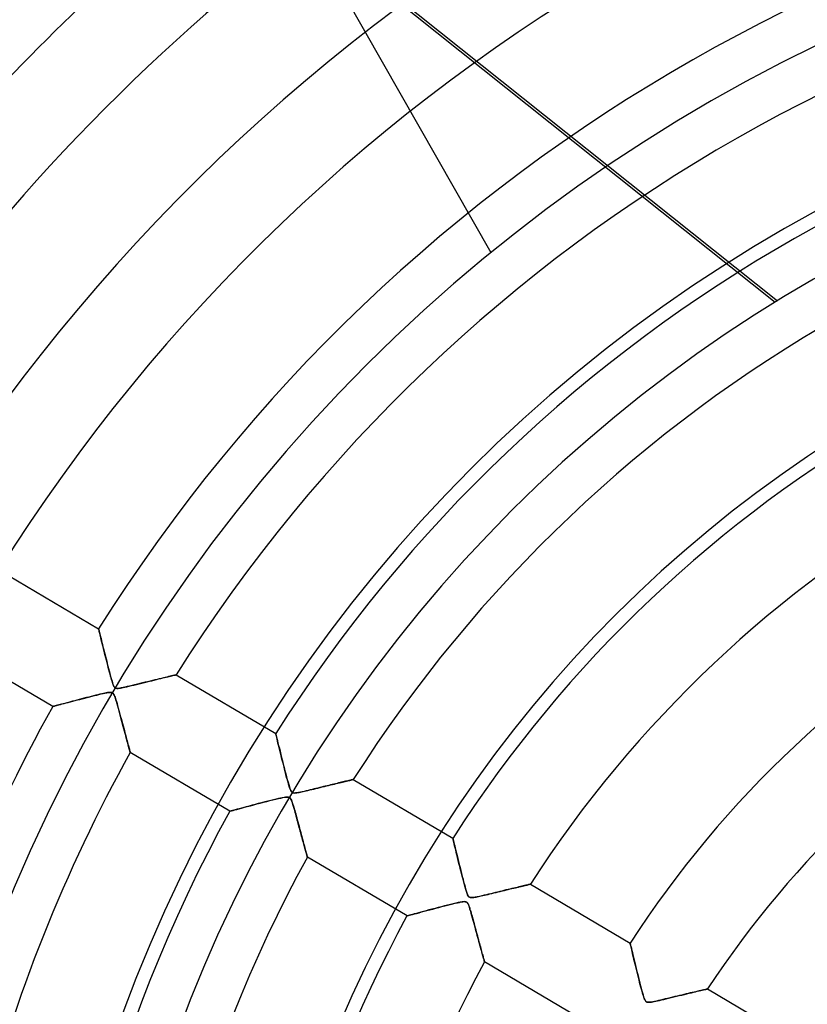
# Model space of a CAD drawing. Header units: millimetres. Extents: x -550 to 550, y -550 to 550.
# Tile 17 of 57: x -167 to -80, y 58 to 167. Entities that reach past the tile are written whole.
import ezdxf

# ---------------------------------------------------------------- set-up
doc = ezdxf.new("R2010")
doc.units = ezdxf.units.MM
doc.layers.add('HIDDEN', color=7, linetype='Continuous')
doc.layers.add('THICK', color=7, linetype='Continuous')

msp = doc.modelspace()

# ---------------------------------------------------------------- linework, layer by layer
at = {"layer": 'HIDDEN'}
for p, q in [((-83.71, 135.88), (-158.82, 195.78)), ((-136.11, 178.07), (-83.43, 136.06)), ((-115.2, 141.42), (-115.2, 141.42)), ((-169.73, 106.19), (-158.69, 99.66)), ((-158.69, 99.65), (-158.69, 99.66)), ((-158.69, 99.66), (-158.69, 99.65)), ((-158.68, 99.61), (-158.69, 99.65)), ((-158.69, 99.65), (-158.68, 99.61)), ((-158.67, 99.56), (-158.68, 99.61)), ((-158.68, 99.61), (-158.67, 99.56)), ((-158.65, 99.48), (-158.67, 99.56)), ((-158.67, 99.56), (-158.65, 99.48)), ((-158.62, 99.38), (-158.65, 99.48)), ((-158.65, 99.48), (-158.62, 99.38)), ((-158.6, 99.27), (-158.62, 99.38)), ((-158.62, 99.38), (-158.59, 99.26)), ((-158.56, 99.14), (-158.6, 99.27)), ((-158.59, 99.26), (-158.56, 99.12)), ((-158.53, 98.99), (-158.56, 99.14)), ((-158.56, 99.12), (-158.52, 98.96)), ((-158.49, 98.84), (-158.53, 98.99)), ((-158.52, 98.96), (-158.48, 98.78)), ((-158.45, 98.67), (-158.49, 98.84)), ((-158.48, 98.78), (-158.43, 98.59)), ((-158.4, 98.49), (-158.45, 98.67)), ((-158.43, 98.59), (-158.38, 98.39)), ((-158.36, 98.3), (-158.4, 98.49)), ((-158.38, 98.39), (-158.33, 98.17)), ((-158.31, 98.1), (-158.36, 98.3)), ((-163.78, 91.05), (-174.82, 97.58)), ((-158.33, 98.17), (-158.27, 97.93)), ((-158.26, 97.89), (-158.31, 98.1)), ((-158.27, 97.93), (-158.21, 97.69)), ((-158.2, 97.67), (-158.26, 97.89)), ((-158.21, 97.69), (-158.14, 97.44)), ((-158.15, 97.45), (-158.2, 97.67)), ((-158.09, 97.21), (-158.15, 97.45)), ((-158.14, 97.44), (-158.08, 97.18)), ((-158.03, 96.96), (-158.09, 97.21)), ((-158.08, 97.18), (-158.01, 96.91)), ((-157.96, 96.71), (-158.03, 96.96)), ((-158.01, 96.91), (-157.94, 96.63)), ((-157.9, 96.45), (-157.96, 96.71)), ((-157.94, 96.63), (-157.87, 96.36)), ((-157.83, 96.18), (-157.9, 96.45)), ((-157.87, 96.36), (-157.8, 96.09)), ((-157.76, 95.91), (-157.83, 96.18)), ((-157.8, 96.09), (-157.73, 95.81)), ((-157.69, 95.64), (-157.76, 95.91)), ((-157.73, 95.81), (-157.67, 95.54)), ((-157.62, 95.37), (-157.69, 95.64)), ((-157.67, 95.54), (-157.6, 95.28)), ((-157.55, 95.11), (-157.62, 95.37)), ((-157.6, 95.28), (-157.53, 95.02)), ((-157.49, 94.87), (-157.55, 95.11)), ((-157.53, 95.02), (-157.46, 94.77)), ((-157.43, 94.63), (-157.49, 94.87)), ((-157.46, 94.77), (-157.4, 94.52)), ((-157.37, 94.42), (-157.43, 94.63)), ((-157.4, 94.52), (-157.33, 94.29)), ((-157.31, 94.22), (-157.37, 94.42)), ((-157.33, 94.29), (-157.27, 94.07)), ((-157.26, 94.03), (-157.31, 94.22)), ((-157.27, 94.07), (-157.21, 93.86)), ((-157.21, 93.87), (-157.26, 94.03)), ((-153.05, 93.86), (-152.78, 93.92)), ((-152.72, 93.94), (-152.99, 93.87)), ((-152.78, 93.92), (-152.53, 93.99)), ((-152.47, 94), (-152.72, 93.94)), ((-152.53, 93.99), (-152.28, 94.05)), ((-152.22, 94.06), (-152.47, 94)), ((-152.28, 94.05), (-152.04, 94.11)), ((-151.97, 94.12), (-152.22, 94.06)), ((-152.04, 94.11), (-151.81, 94.16)), ((-151.74, 94.18), (-151.97, 94.12)), ((-151.81, 94.16), (-151.59, 94.22)), ((-151.52, 94.23), (-151.74, 94.18)), ((-151.59, 94.22), (-151.39, 94.26)), ((-151.31, 94.28), (-151.52, 94.23)), ((-151.39, 94.26), (-151.2, 94.31)), ((-151.12, 94.33), (-151.31, 94.28)), ((-151.2, 94.31), (-151.02, 94.35)), ((-150.93, 94.37), (-151.12, 94.33)), ((-151.02, 94.35), (-150.86, 94.39)), ((-150.77, 94.42), (-150.93, 94.37)), ((-150.86, 94.39), (-150.71, 94.43)), ((-150.62, 94.45), (-150.77, 94.42)), ((-150.71, 94.43), (-150.57, 94.46)), ((-150.48, 94.48), (-150.62, 94.45)), ((-150.57, 94.46), (-150.45, 94.49)), ((-150.37, 94.51), (-150.48, 94.48)), ((-150.45, 94.49), (-150.35, 94.52)), ((-150.27, 94.54), (-150.37, 94.51)), ((-150.35, 94.52), (-150.26, 94.54)), ((-150.2, 94.55), (-150.27, 94.54)), ((-150.26, 94.54), (-150.19, 94.55)), ((-150.14, 94.57), (-150.2, 94.55)), ((-150.19, 94.55), (-150.14, 94.57)), ((-150.11, 94.57), (-150.14, 94.57)), ((-150.14, 94.57), (-150.11, 94.57)), ((-150.1, 94.58), (-150.11, 94.57)), ((-150.11, 94.57), (-150.1, 94.58)), ((-150.1, 94.58), (-139.06, 88.05)), ((-157.17, 93.73), (-157.21, 93.87)), ((-157.21, 93.86), (-157.15, 93.68)), ((-157.12, 93.6), (-157.17, 93.73)), ((-157.15, 93.68), (-157.1, 93.52)), ((-157.08, 93.48), (-157.12, 93.6)), ((-157.1, 93.52), (-157.04, 93.4)), ((-157.03, 93.37), (-157.08, 93.48)), ((-157.04, 93.4), (-157, 93.31)), ((-156.98, 93.28), (-157.03, 93.37)), ((-157, 93.31), (-156.96, 93.24)), ((-156.93, 93.2), (-156.98, 93.28)), ((-156.96, 93.24), (-156.92, 93.18)), ((-156.88, 93.15), (-156.93, 93.2)), ((-156.92, 93.18), (-156.87, 93.14)), ((-156.82, 93.11), (-156.88, 93.15)), ((-156.87, 93.14), (-156.82, 93.11)), ((-156.76, 93.09), (-156.82, 93.11)), ((-156.82, 93.11), (-156.76, 93.09)), ((-156.68, 93.07), (-156.76, 93.09)), ((-156.76, 93.09), (-156.69, 93.07)), ((-156.69, 93.07), (-156.61, 93.07)), ((-156.58, 93.07), (-156.68, 93.07)), ((-156.61, 93.07), (-156.52, 93.07)), ((-156.47, 93.07), (-156.58, 93.07)), ((-156.52, 93.07), (-156.41, 93.08)), ((-156.34, 93.09), (-156.47, 93.07)), ((-156.41, 93.08), (-156.28, 93.1)), ((-156.18, 93.12), (-156.34, 93.09)), ((-156.28, 93.1), (-156.13, 93.13)), ((-155.99, 93.16), (-156.18, 93.12)), ((-156.13, 93.13), (-155.96, 93.16)), ((-155.77, 93.2), (-155.99, 93.16)), ((-155.96, 93.16), (-155.77, 93.2)), ((-155.53, 93.26), (-155.77, 93.2)), ((-155.77, 93.2), (-155.55, 93.25)), ((-155.55, 93.25), (-155.31, 93.31)), ((-155.27, 93.32), (-155.53, 93.26)), ((-155.31, 93.31), (-155.05, 93.37)), ((-154.99, 93.38), (-155.27, 93.32)), ((-155.05, 93.37), (-154.78, 93.44)), ((-154.7, 93.46), (-154.99, 93.38)), ((-154.78, 93.44), (-154.49, 93.51)), ((-154.4, 93.53), (-154.7, 93.46)), ((-154.49, 93.51), (-154.19, 93.58)), ((-154.11, 93.6), (-154.4, 93.53)), ((-154.19, 93.58), (-153.9, 93.65)), ((-153.82, 93.67), (-154.11, 93.6)), ((-153.9, 93.65), (-153.61, 93.72)), ((-153.54, 93.74), (-153.82, 93.67)), ((-153.61, 93.72), (-153.32, 93.79)), ((-153.26, 93.81), (-153.54, 93.74)), ((-153.32, 93.79), (-153.05, 93.86)), ((-152.99, 93.87), (-153.26, 93.81)), ((-161.1, 91.77), (-161.34, 91.7)), ((-161.31, 91.71), (-161.04, 91.78)), ((-160.85, 91.83), (-161.1, 91.77)), ((-161.04, 91.78), (-160.77, 91.85)), ((-160.59, 91.9), (-160.85, 91.83)), ((-160.77, 91.85), (-160.5, 91.92)), ((-160.32, 91.97), (-160.59, 91.9)), ((-160.5, 91.92), (-160.22, 91.99)), ((-160.05, 92.04), (-160.32, 91.97)), ((-160.22, 91.99), (-159.95, 92.07)), ((-159.77, 92.11), (-160.05, 92.04)), ((-159.95, 92.07), (-159.68, 92.13)), ((-159.51, 92.18), (-159.77, 92.11)), ((-159.68, 92.13), (-159.42, 92.2)), ((-159.25, 92.24), (-159.51, 92.18)), ((-159.42, 92.2), (-159.16, 92.27)), ((-159, 92.31), (-159.25, 92.24)), ((-159.16, 92.27), (-158.9, 92.33)), ((-158.77, 92.36), (-159, 92.31)), ((-158.9, 92.33), (-158.66, 92.39)), ((-158.55, 92.42), (-158.77, 92.36)), ((-158.66, 92.39), (-158.42, 92.45)), ((-158.35, 92.46), (-158.55, 92.42)), ((-158.42, 92.45), (-158.2, 92.5)), ((-158.16, 92.51), (-158.35, 92.46)), ((-158.2, 92.5), (-157.99, 92.54)), ((-158, 92.54), (-158.16, 92.51)), ((-157.85, 92.57), (-158, 92.54)), ((-157.99, 92.54), (-157.8, 92.58)), ((-157.72, 92.6), (-157.85, 92.57)), ((-157.8, 92.58), (-157.64, 92.61)), ((-157.59, 92.62), (-157.72, 92.6)), ((-157.64, 92.61), (-157.5, 92.62)), ((-157.47, 92.63), (-157.59, 92.62)), ((-157.5, 92.62), (-157.4, 92.63)), ((-157.37, 92.63), (-157.47, 92.63)), ((-157.4, 92.63), (-157.32, 92.63)), ((-157.28, 92.62), (-157.37, 92.63)), ((-157.32, 92.63), (-157.25, 92.61)), ((-157.21, 92.6), (-157.28, 92.62)), ((-157.25, 92.61), (-157.19, 92.59)), ((-157.15, 92.57), (-157.21, 92.6)), ((-157.19, 92.59), (-157.14, 92.56)), ((-157.09, 92.52), (-157.15, 92.57)), ((-157.14, 92.56), (-157.09, 92.52)), ((-157.09, 92.52), (-157.05, 92.47)), ((-157.04, 92.46), (-157.09, 92.52)), ((-157.05, 92.47), (-157.01, 92.41)), ((-156.99, 92.38), (-157.04, 92.46)), ((-157.01, 92.41), (-156.96, 92.32)), ((-156.94, 92.28), (-156.99, 92.38)), ((-156.96, 92.32), (-156.92, 92.22)), ((-156.89, 92.15), (-156.94, 92.28)), ((-156.92, 92.22), (-156.87, 92.1)), ((-156.84, 92), (-156.89, 92.15)), ((-156.87, 92.1), (-156.83, 91.96)), ((-156.78, 91.81), (-156.84, 92)), ((-156.83, 91.96), (-156.77, 91.79)), ((-156.72, 91.6), (-156.78, 91.81)), ((-156.77, 91.79), (-156.72, 91.6)), ((-163.78, 91.05), (-163.77, 91.05)), ((-163.77, 91.05), (-163.78, 91.05)), ((-163.77, 91.05), (-163.74, 91.06)), ((-163.74, 91.06), (-163.77, 91.05)), ((-163.74, 91.06), (-163.68, 91.08)), ((-163.68, 91.08), (-163.74, 91.06)), ((-163.68, 91.08), (-163.6, 91.1)), ((-163.6, 91.1), (-163.68, 91.08)), ((-163.6, 91.1), (-163.5, 91.13)), ((-163.51, 91.13), (-163.6, 91.1)), ((-163.39, 91.16), (-163.51, 91.13)), ((-163.5, 91.13), (-163.38, 91.16)), ((-163.27, 91.19), (-163.39, 91.16)), ((-163.38, 91.16), (-163.24, 91.2)), ((-163.12, 91.23), (-163.27, 91.19)), ((-163.24, 91.2), (-163.09, 91.24)), ((-162.97, 91.27), (-163.12, 91.23)), ((-163.09, 91.24), (-162.91, 91.29)), ((-162.8, 91.32), (-162.97, 91.27)), ((-162.91, 91.29), (-162.72, 91.34)), ((-162.62, 91.36), (-162.8, 91.32)), ((-162.72, 91.34), (-162.52, 91.39)), ((-162.43, 91.41), (-162.62, 91.36)), ((-162.52, 91.39), (-162.3, 91.45)), ((-162.23, 91.47), (-162.43, 91.41)), ((-162.3, 91.45), (-162.07, 91.51)), ((-162.02, 91.52), (-162.23, 91.47)), ((-162.07, 91.51), (-161.82, 91.58)), ((-161.81, 91.58), (-162.02, 91.52)), ((-161.82, 91.58), (-161.57, 91.64)), ((-161.58, 91.64), (-161.81, 91.58)), ((-161.34, 91.7), (-161.58, 91.64)), ((-161.57, 91.64), (-161.31, 91.71)), ((-156.72, 91.6), (-156.65, 91.38)), ((-156.65, 91.37), (-156.72, 91.6)), ((-156.65, 91.38), (-156.59, 91.15)), ((-156.58, 91.11), (-156.65, 91.37)), ((-156.59, 91.15), (-156.52, 90.89)), ((-156.5, 90.83), (-156.58, 91.11)), ((-156.52, 90.89), (-156.44, 90.62)), ((-156.42, 90.54), (-156.5, 90.83)), ((-156.44, 90.62), (-156.37, 90.34)), ((-156.34, 90.25), (-156.42, 90.54)), ((-156.37, 90.34), (-156.29, 90.04)), ((-156.26, 89.96), (-156.34, 90.25)), ((-156.29, 90.04), (-156.21, 89.74)), ((-156.19, 89.67), (-156.26, 89.96)), ((-156.21, 89.74), (-156.13, 89.46)), ((-156.11, 89.39), (-156.19, 89.67)), ((-156.13, 89.46), (-156.06, 89.18)), ((-156.04, 89.11), (-156.11, 89.39)), ((-156.06, 89.18), (-155.98, 88.9)), ((-155.97, 88.84), (-156.04, 89.11)), ((-155.98, 88.9), (-155.91, 88.64)), ((-155.89, 88.58), (-155.97, 88.84)), ((-155.91, 88.64), (-155.84, 88.38)), ((-155.83, 88.32), (-155.89, 88.58)), ((-155.84, 88.38), (-155.78, 88.13)), ((-155.76, 88.07), (-155.83, 88.32)), ((-155.78, 88.13), (-155.71, 87.9)), ((-155.69, 87.83), (-155.76, 88.07)), ((-155.71, 87.9), (-155.65, 87.67)), ((-155.63, 87.6), (-155.69, 87.83)), ((-155.65, 87.67), (-155.59, 87.45)), ((-155.57, 87.38), (-155.63, 87.6)), ((-155.59, 87.45), (-155.54, 87.25)), ((-155.52, 87.18), (-155.57, 87.38)), ((-139.05, 88.03), (-139.06, 88.05)), ((-139.06, 88.05), (-139.05, 88.03)), ((-139.04, 87.98), (-139.05, 88.03)), ((-139.05, 88.03), (-139.04, 87.96)), ((-139.02, 87.89), (-139.04, 87.98)), ((-139.04, 87.96), (-139.01, 87.84)), ((-138.99, 87.77), (-139.02, 87.89)), ((-139.01, 87.84), (-138.97, 87.69)), ((-138.95, 87.61), (-138.99, 87.77)), ((-138.97, 87.69), (-138.93, 87.5)), ((-138.91, 87.43), (-138.95, 87.61)), ((-138.93, 87.5), (-138.87, 87.27)), ((-138.86, 87.23), (-138.91, 87.43)), ((-155.54, 87.25), (-155.49, 87.06)), ((-155.46, 86.98), (-155.52, 87.18)), ((-155.49, 87.06), (-155.44, 86.88)), ((-155.41, 86.8), (-155.46, 86.98)), ((-155.44, 86.88), (-155.39, 86.72)), ((-155.37, 86.63), (-155.41, 86.8)), ((-155.39, 86.72), (-155.35, 86.57)), ((-155.33, 86.48), (-155.37, 86.63)), ((-155.35, 86.57), (-155.32, 86.44)), ((-155.29, 86.35), (-155.33, 86.48)), ((-155.32, 86.44), (-155.28, 86.32)), ((-155.26, 86.24), (-155.29, 86.35)), ((-155.28, 86.32), (-155.26, 86.22)), ((-138.87, 87.27), (-138.81, 87.01)), ((-138.81, 87.01), (-138.86, 87.23)), ((-138.75, 86.76), (-138.81, 87.01)), ((-138.81, 87.01), (-138.74, 86.73)), ((-138.68, 86.49), (-138.75, 86.76)), ((-138.74, 86.73), (-138.66, 86.42)), ((-138.61, 86.21), (-138.68, 86.49)), ((-138.66, 86.42), (-138.58, 86.1)), ((-155.24, 86.14), (-155.26, 86.24)), ((-155.26, 86.22), (-155.23, 86.13)), ((-155.22, 86.07), (-155.24, 86.14)), ((-155.23, 86.13), (-155.21, 86.06)), ((-155.2, 86.01), (-155.22, 86.07)), ((-155.21, 86.06), (-155.2, 86.01)), ((-155.2, 86.01), (-155.19, 85.98)), ((-155.19, 85.98), (-155.2, 86.01)), ((-155.19, 85.98), (-155.19, 85.97)), ((-155.19, 85.97), (-155.19, 85.98)), ((-144.15, 79.44), (-155.19, 85.97)), ((-138.53, 85.9), (-138.61, 86.21)), ((-138.58, 86.1), (-138.5, 85.75)), ((-138.45, 85.57), (-138.53, 85.9)), ((-138.5, 85.75), (-138.41, 85.39)), ((-138.37, 85.23), (-138.45, 85.57)), ((-138.41, 85.39), (-138.31, 85.02)), ((-138.28, 84.87), (-138.37, 85.23)), ((-138.31, 85.02), (-138.22, 84.65)), ((-138.18, 84.51), (-138.28, 84.87)), ((-138.22, 84.65), (-138.13, 84.29)), ((-138.1, 84.16), (-138.18, 84.51)), ((-138.13, 84.29), (-138.04, 83.93)), ((-138.01, 83.82), (-138.1, 84.16)), ((-138.04, 83.93), (-137.95, 83.59)), ((-137.93, 83.5), (-138.01, 83.82)), ((-137.95, 83.59), (-137.86, 83.26)), ((-137.85, 83.2), (-137.93, 83.5)), ((-137.86, 83.26), (-137.78, 82.94)), ((-137.77, 82.91), (-137.85, 83.2)), ((-137.78, 82.94), (-137.7, 82.66)), ((-137.7, 82.66), (-137.77, 82.91)), ((-137.64, 82.43), (-137.7, 82.66)), ((-137.7, 82.66), (-137.62, 82.39)), ((-137.57, 82.23), (-137.64, 82.43)), ((-137.62, 82.39), (-137.55, 82.15)), ((-137.52, 82.04), (-137.57, 82.23)), ((-137.55, 82.15), (-137.48, 81.95)), ((-137.46, 81.88), (-137.52, 82.04)), ((-137.48, 81.95), (-137.42, 81.79)), ((-135.07, 81.85), (-134.85, 81.9)), ((-134.81, 81.91), (-135.03, 81.86)), ((-134.85, 81.9), (-134.62, 81.96)), ((-134.6, 81.96), (-134.81, 81.91)), ((-134.62, 81.96), (-134.38, 82.02)), ((-134.39, 82.02), (-134.6, 81.96)), ((-134.18, 82.07), (-134.39, 82.02)), ((-134.38, 82.02), (-134.14, 82.08)), ((-133.97, 82.12), (-134.18, 82.07)), ((-134.14, 82.08), (-133.9, 82.14)), ((-133.77, 82.17), (-133.97, 82.12)), ((-133.9, 82.14), (-133.66, 82.19)), ((-133.57, 82.22), (-133.77, 82.17)), ((-133.66, 82.19), (-133.42, 82.25)), ((-133.37, 82.26), (-133.57, 82.22)), ((-133.42, 82.25), (-133.2, 82.31)), ((-133.18, 82.31), (-133.37, 82.26)), ((-133.2, 82.31), (-132.98, 82.36)), ((-132.98, 82.36), (-133.18, 82.31)), ((-132.98, 82.36), (-132.77, 82.41)), ((-132.8, 82.4), (-132.98, 82.36)), ((-132.61, 82.45), (-132.8, 82.4)), ((-132.77, 82.41), (-132.56, 82.46)), ((-132.43, 82.49), (-132.61, 82.45)), ((-132.56, 82.46), (-132.36, 82.51)), ((-132.26, 82.53), (-132.43, 82.49)), ((-132.36, 82.51), (-132.17, 82.55)), ((-132.09, 82.58), (-132.26, 82.53)), ((-132.17, 82.55), (-131.99, 82.6)), ((-131.92, 82.62), (-132.09, 82.58)), ((-131.99, 82.6), (-131.82, 82.64)), ((-131.76, 82.65), (-131.92, 82.62)), ((-131.82, 82.64), (-131.65, 82.68)), ((-131.61, 82.69), (-131.76, 82.65)), ((-131.65, 82.68), (-131.5, 82.72)), ((-131.47, 82.73), (-131.61, 82.69)), ((-131.5, 82.72), (-131.35, 82.75)), ((-131.33, 82.76), (-131.47, 82.73)), ((-131.35, 82.75), (-131.21, 82.79)), ((-131.2, 82.79), (-131.33, 82.76)), ((-131.21, 82.79), (-131.07, 82.82)), ((-131.08, 82.82), (-131.2, 82.79)), ((-130.97, 82.84), (-131.08, 82.82)), ((-131.07, 82.82), (-130.95, 82.85)), ((-130.87, 82.87), (-130.97, 82.84)), ((-130.95, 82.85), (-130.84, 82.87)), ((-130.77, 82.89), (-130.87, 82.87)), ((-130.84, 82.87), (-130.75, 82.9)), ((-130.69, 82.91), (-130.77, 82.89)), ((-130.75, 82.9), (-130.66, 82.92)), ((-130.62, 82.93), (-130.69, 82.91)), ((-130.66, 82.92), (-130.59, 82.93)), ((-130.57, 82.94), (-130.62, 82.93)), ((-130.59, 82.93), (-130.54, 82.95)), ((-130.52, 82.95), (-130.57, 82.94)), ((-130.54, 82.95), (-130.5, 82.96)), ((-130.49, 82.96), (-130.52, 82.95)), ((-130.5, 82.96), (-130.47, 82.96)), ((-130.47, 82.96), (-130.49, 82.96)), ((-130.46, 82.97), (-130.47, 82.96)), ((-130.47, 82.96), (-130.46, 82.97)), ((-130.46, 82.97), (-119.42, 76.44)), ((-139.06, 80.78), (-138.77, 80.85)), ((-138.77, 80.85), (-139.03, 80.78)), ((-138.77, 80.85), (-138.5, 80.91)), ((-138.54, 80.9), (-138.77, 80.85)), ((-138.33, 80.94), (-138.54, 80.9)), ((-138.5, 80.91), (-138.26, 80.96)), ((-138.14, 80.98), (-138.33, 80.94)), ((-138.26, 80.96), (-138.04, 81)), ((-137.97, 81.01), (-138.14, 80.98)), ((-138.04, 81), (-137.87, 81.02)), ((-137.83, 81.02), (-137.97, 81.01)), ((-137.87, 81.02), (-137.74, 81.02)), ((-137.72, 81.02), (-137.83, 81.02)), ((-137.74, 81.02), (-137.64, 81.01)), ((-137.63, 81.01), (-137.72, 81.02)), ((-137.64, 81.01), (-137.56, 80.98)), ((-137.55, 80.98), (-137.63, 81.01)), ((-137.56, 80.98), (-137.49, 80.94)), ((-137.49, 80.94), (-137.55, 80.98)), ((-137.49, 80.94), (-137.43, 80.87)), ((-137.43, 80.88), (-137.49, 80.94)), ((-137.4, 81.75), (-137.46, 81.88)), ((-137.38, 80.79), (-137.43, 80.88)), ((-137.43, 80.87), (-137.38, 80.79)), ((-137.42, 81.79), (-137.36, 81.67)), ((-137.35, 81.65), (-137.4, 81.75)), ((-137.36, 81.67), (-137.3, 81.59)), ((-137.29, 81.58), (-137.35, 81.65)), ((-137.3, 81.59), (-137.23, 81.53)), ((-137.23, 81.53), (-137.29, 81.58)), ((-137.16, 81.49), (-137.23, 81.53)), ((-137.23, 81.53), (-137.16, 81.49)), ((-137.08, 81.47), (-137.16, 81.49)), ((-137.16, 81.49), (-137.08, 81.47)), ((-136.98, 81.46), (-137.08, 81.47)), ((-137.08, 81.47), (-136.98, 81.46)), ((-136.86, 81.47), (-136.98, 81.46)), ((-136.98, 81.46), (-136.86, 81.47)), ((-136.71, 81.49), (-136.86, 81.47)), ((-136.86, 81.47), (-136.72, 81.48)), ((-136.72, 81.48), (-136.59, 81.51)), ((-136.53, 81.52), (-136.71, 81.49)), ((-136.59, 81.51), (-136.46, 81.53)), ((-136.33, 81.56), (-136.53, 81.52)), ((-136.46, 81.53), (-136.33, 81.56)), ((-136.12, 81.6), (-136.33, 81.56)), ((-136.33, 81.56), (-136.19, 81.59)), ((-136.19, 81.59), (-136.03, 81.62)), ((-135.9, 81.65), (-136.12, 81.6)), ((-136.03, 81.62), (-135.86, 81.66)), ((-135.68, 81.7), (-135.9, 81.65)), ((-135.86, 81.66), (-135.68, 81.7)), ((-135.46, 81.76), (-135.68, 81.7)), ((-135.68, 81.7), (-135.49, 81.75)), ((-135.49, 81.75), (-135.28, 81.8)), ((-135.24, 81.81), (-135.46, 81.76)), ((-135.28, 81.8), (-135.07, 81.85)), ((-135.03, 81.86), (-135.24, 81.81)), ((-143.38, 79.65), (-143.12, 79.72)), ((-143.12, 79.72), (-143.34, 79.66)), ((-143.12, 79.72), (-142.84, 79.79)), ((-142.87, 79.79), (-143.12, 79.72)), ((-142.61, 79.86), (-142.87, 79.79)), ((-142.84, 79.79), (-142.53, 79.88)), ((-142.32, 79.93), (-142.61, 79.86)), ((-142.53, 79.88), (-142.21, 79.96)), ((-142.01, 80.02), (-142.32, 79.93)), ((-142.21, 79.96), (-141.86, 80.05)), ((-141.69, 80.1), (-142.01, 80.02)), ((-141.86, 80.05), (-141.5, 80.15)), ((-141.34, 80.19), (-141.69, 80.1)), ((-141.5, 80.15), (-141.14, 80.25)), ((-140.99, 80.29), (-141.34, 80.19)), ((-141.14, 80.25), (-140.77, 80.34)), ((-140.63, 80.38), (-140.99, 80.29)), ((-140.77, 80.34), (-140.4, 80.44)), ((-140.28, 80.47), (-140.63, 80.38)), ((-140.4, 80.44), (-140.05, 80.53)), ((-139.94, 80.56), (-140.28, 80.47)), ((-140.05, 80.53), (-139.7, 80.62)), ((-139.62, 80.64), (-139.94, 80.56)), ((-139.7, 80.62), (-139.37, 80.7)), ((-139.31, 80.72), (-139.62, 80.64)), ((-139.37, 80.7), (-139.06, 80.78)), ((-139.03, 80.78), (-139.31, 80.72)), ((-137.38, 80.79), (-137.32, 80.68)), ((-137.32, 80.68), (-137.38, 80.79)), ((-137.32, 80.68), (-137.27, 80.55)), ((-137.27, 80.54), (-137.32, 80.68)), ((-137.27, 80.55), (-137.23, 80.43)), ((-137.21, 80.37), (-137.27, 80.54)), ((-137.23, 80.43), (-137.19, 80.3)), ((-137.15, 80.18), (-137.21, 80.37)), ((-137.19, 80.3), (-137.15, 80.18)), ((-137.15, 80.18), (-137.11, 80.04)), ((-137.08, 79.97), (-137.15, 80.18)), ((-137.11, 80.04), (-137.06, 79.88)), ((-137.02, 79.75), (-137.08, 79.97)), ((-137.06, 79.88), (-137.01, 79.72)), ((-136.96, 79.54), (-137.02, 79.75)), ((-137.01, 79.72), (-136.96, 79.54)), ((-144.15, 79.44), (-144.13, 79.45)), ((-144.13, 79.45), (-144.15, 79.44)), ((-144.13, 79.45), (-144.06, 79.47)), ((-144.08, 79.46), (-144.13, 79.45)), ((-143.99, 79.48), (-144.08, 79.46)), ((-144.06, 79.47), (-143.95, 79.5)), ((-143.87, 79.52), (-143.99, 79.48)), ((-143.95, 79.5), (-143.79, 79.54)), ((-143.72, 79.56), (-143.87, 79.52)), ((-143.79, 79.54), (-143.6, 79.59)), ((-143.54, 79.61), (-143.72, 79.56)), ((-143.6, 79.59), (-143.38, 79.65)), ((-143.34, 79.66), (-143.54, 79.61)), ((-136.96, 79.54), (-136.91, 79.34)), ((-136.9, 79.32), (-136.96, 79.54)), ((-136.91, 79.34), (-136.85, 79.14)), ((-136.84, 79.1), (-136.9, 79.32)), ((-136.85, 79.14), (-136.8, 78.93)), ((-136.78, 78.89), (-136.84, 79.1)), ((-136.8, 78.93), (-136.74, 78.71)), ((-136.73, 78.68), (-136.78, 78.89)), ((-136.74, 78.71), (-136.67, 78.48)), ((-136.67, 78.47), (-136.73, 78.68)), ((-136.67, 78.48), (-136.61, 78.25)), ((-136.61, 78.26), (-136.67, 78.47)), ((-136.56, 78.05), (-136.61, 78.26)), ((-136.61, 78.25), (-136.55, 78.01)), ((-136.5, 77.84), (-136.56, 78.05)), ((-136.55, 78.01), (-136.48, 77.77)), ((-136.45, 77.64), (-136.5, 77.84)), ((-136.48, 77.77), (-136.42, 77.53)), ((-136.39, 77.44), (-136.45, 77.64)), ((-136.42, 77.53), (-136.35, 77.3)), ((-136.34, 77.24), (-136.39, 77.44)), ((-136.35, 77.3), (-136.29, 77.07)), ((-136.29, 77.05), (-136.34, 77.24)), ((-136.29, 77.07), (-136.23, 76.85)), ((-136.24, 76.86), (-136.29, 77.05)), ((-136.19, 76.67), (-136.24, 76.86)), ((-136.23, 76.85), (-136.18, 76.64)), ((-136.14, 76.49), (-136.19, 76.67)), ((-136.18, 76.64), (-136.12, 76.44)), ((-136.09, 76.31), (-136.14, 76.49)), ((-136.12, 76.44), (-136.07, 76.24)), ((-136.04, 76.14), (-136.09, 76.31)), ((-136.07, 76.24), (-136.02, 76.05)), ((-135.99, 75.97), (-136.04, 76.14)), ((-136.02, 76.05), (-135.97, 75.87)), ((-135.95, 75.8), (-135.99, 75.97)), ((-135.97, 75.87), (-135.92, 75.7)), ((-135.91, 75.65), (-135.95, 75.8)), ((-135.92, 75.7), (-135.88, 75.54)), ((-135.87, 75.5), (-135.91, 75.65)), ((-135.88, 75.54), (-135.84, 75.38)), ((-135.83, 75.35), (-135.87, 75.5)), ((-135.84, 75.38), (-135.79, 75.23)), ((-135.79, 75.22), (-135.83, 75.35)), ((-119.42, 76.42), (-119.42, 76.44)), ((-119.42, 76.44), (-119.42, 76.42)), ((-119.41, 76.36), (-119.42, 76.42)), ((-119.42, 76.42), (-119.41, 76.36)), ((-119.38, 76.27), (-119.41, 76.36)), ((-119.41, 76.36), (-119.38, 76.27)), ((-119.35, 76.15), (-119.38, 76.27)), ((-119.38, 76.27), (-119.35, 76.15)), ((-119.32, 75.99), (-119.35, 76.15)), ((-119.35, 76.15), (-119.32, 75.99)), ((-119.27, 75.81), (-119.32, 75.99)), ((-119.32, 75.99), (-119.27, 75.8)), ((-119.23, 75.61), (-119.27, 75.81)), ((-119.27, 75.8), (-119.22, 75.59)), ((-119.17, 75.39), (-119.23, 75.61)), ((-119.22, 75.59), (-119.16, 75.35)), ((-119.11, 75.15), (-119.17, 75.39)), ((-119.16, 75.35), (-119.1, 75.09)), ((-135.79, 75.23), (-135.76, 75.09)), ((-135.76, 75.09), (-135.79, 75.22)), ((-135.76, 75.09), (-135.72, 74.96)), ((-135.72, 74.97), (-135.76, 75.09)), ((-135.69, 74.86), (-135.72, 74.97)), ((-135.72, 74.96), (-135.69, 74.84)), ((-135.66, 74.76), (-135.69, 74.86)), ((-135.69, 74.84), (-135.66, 74.73)), ((-135.64, 74.67), (-135.66, 74.76)), ((-135.66, 74.73), (-135.63, 74.64)), ((-135.62, 74.59), (-135.64, 74.67)), ((-135.63, 74.64), (-135.61, 74.55)), ((-135.6, 74.52), (-135.62, 74.59)), ((-135.61, 74.55), (-135.59, 74.48)), ((-135.58, 74.46), (-135.6, 74.52)), ((-135.59, 74.48), (-135.57, 74.43)), ((-135.57, 74.42), (-135.58, 74.46)), ((-135.57, 74.43), (-135.56, 74.39)), ((-135.56, 74.38), (-135.57, 74.42)), ((-135.56, 74.39), (-135.56, 74.37)), ((-135.56, 74.36), (-135.56, 74.38)), ((-135.56, 74.37), (-135.55, 74.36)), ((-135.55, 74.36), (-135.56, 74.36)), ((-124.51, 67.83), (-135.55, 74.36)), ((-119.05, 74.88), (-119.11, 75.15)), ((-119.1, 75.09), (-119.03, 74.81)), ((-118.98, 74.6), (-119.05, 74.88)), ((-119.03, 74.81), (-118.96, 74.52)), ((-118.91, 74.3), (-118.98, 74.6)), ((-118.96, 74.52), (-118.88, 74.2)), ((-118.83, 73.99), (-118.91, 74.3)), ((-118.88, 74.2), (-118.8, 73.88)), ((-118.75, 73.65), (-118.83, 73.99)), ((-118.8, 73.88), (-118.72, 73.54)), ((-118.66, 73.3), (-118.75, 73.65)), ((-118.72, 73.54), (-118.63, 73.21)), ((-118.57, 72.94), (-118.66, 73.3)), ((-118.63, 73.21), (-118.55, 72.87)), ((-118.48, 72.59), (-118.57, 72.94)), ((-118.55, 72.87), (-118.47, 72.54)), ((-118.39, 72.24), (-118.48, 72.59)), ((-118.47, 72.54), (-118.38, 72.22)), ((-118.3, 71.91), (-118.39, 72.24)), ((-118.38, 72.22), (-118.3, 71.91)), ((-118.22, 71.59), (-118.3, 71.91)), ((-118.3, 71.91), (-118.23, 71.61)), ((-118.23, 71.61), (-118.15, 71.33)), ((-118.14, 71.29), (-118.22, 71.59)), ((-118.15, 71.33), (-118.08, 71.06)), ((-118.06, 71.01), (-118.14, 71.29)), ((-118.08, 71.06), (-118.01, 70.82)), ((-117.99, 70.75), (-118.06, 71.01)), ((-112.5, 70.95), (-112.32, 71)), ((-112.29, 71), (-112.48, 70.96)), ((-112.32, 71), (-112.15, 71.04)), ((-112.11, 71.05), (-112.29, 71)), ((-112.15, 71.04), (-111.99, 71.08)), ((-111.94, 71.09), (-112.11, 71.05)), ((-111.99, 71.08), (-111.84, 71.11)), ((-111.77, 71.13), (-111.94, 71.09)), ((-111.84, 71.11), (-111.69, 71.15)), ((-111.62, 71.16), (-111.77, 71.13)), ((-111.69, 71.15), (-111.56, 71.18)), ((-111.48, 71.2), (-111.62, 71.16)), ((-111.56, 71.18), (-111.43, 71.21)), ((-111.35, 71.23), (-111.48, 71.2)), ((-111.43, 71.21), (-111.31, 71.24)), ((-111.23, 71.26), (-111.35, 71.23)), ((-111.31, 71.24), (-111.2, 71.26)), ((-111.12, 71.28), (-111.23, 71.26)), ((-111.2, 71.26), (-111.11, 71.29)), ((-111.03, 71.3), (-111.12, 71.28)), ((-111.11, 71.29), (-111.02, 71.31)), ((-110.96, 71.32), (-111.03, 71.3)), ((-111.02, 71.31), (-110.95, 71.32)), ((-110.9, 71.33), (-110.96, 71.32)), ((-110.95, 71.32), (-110.9, 71.34)), ((-110.86, 71.34), (-110.9, 71.33)), ((-110.9, 71.34), (-110.86, 71.34)), ((-110.84, 71.35), (-110.86, 71.34)), ((-110.86, 71.34), (-110.84, 71.35)), ((-110.83, 71.35), (-110.84, 71.35)), ((-110.84, 71.35), (-110.83, 71.35)), ((-110.83, 71.35), (-99.78, 64.82)), ((-118.01, 70.82), (-117.94, 70.6)), ((-117.92, 70.53), (-117.99, 70.75)), ((-117.94, 70.6), (-117.88, 70.4)), ((-117.85, 70.33), (-117.92, 70.53)), ((-117.88, 70.4), (-117.82, 70.24)), ((-117.79, 70.18), (-117.85, 70.33)), ((-117.82, 70.24), (-117.76, 70.11)), ((-117.72, 70.05), (-117.79, 70.18)), ((-117.76, 70.11), (-117.71, 70.02)), ((-117.65, 69.95), (-117.72, 70.05)), ((-117.71, 70.02), (-117.65, 69.96)), ((-117.65, 69.96), (-117.59, 69.91)), ((-117.56, 69.89), (-117.65, 69.95)), ((-117.59, 69.91), (-117.52, 69.88)), ((-117.46, 69.86), (-117.56, 69.89)), ((-116.95, 69.9), (-117.16, 69.87)), ((-117.09, 69.88), (-116.96, 69.9)), ((-116.96, 69.9), (-116.84, 69.92)), ((-116.72, 69.95), (-116.95, 69.9)), ((-116.84, 69.92), (-116.72, 69.95)), ((-116.47, 70), (-116.72, 69.95)), ((-116.72, 69.95), (-116.59, 69.98)), ((-116.59, 69.98), (-116.44, 70.01)), ((-116.22, 70.06), (-116.47, 70)), ((-116.44, 70.01), (-116.28, 70.05)), ((-116.28, 70.05), (-116.1, 70.09)), ((-115.96, 70.12), (-116.22, 70.06)), ((-116.1, 70.09), (-115.92, 70.13)), ((-115.71, 70.18), (-115.96, 70.12)), ((-115.92, 70.13), (-115.73, 70.17)), ((-115.73, 70.17), (-115.53, 70.22)), ((-115.46, 70.24), (-115.71, 70.18)), ((-115.53, 70.22), (-115.32, 70.27)), ((-115.21, 70.3), (-115.46, 70.24)), ((-115.32, 70.27), (-115.1, 70.33)), ((-114.96, 70.36), (-115.21, 70.3)), ((-115.1, 70.33), (-114.87, 70.38)), ((-114.71, 70.42), (-114.96, 70.36)), ((-114.87, 70.38), (-114.64, 70.44)), ((-114.47, 70.48), (-114.71, 70.42)), ((-114.64, 70.44), (-114.41, 70.49)), ((-114.23, 70.54), (-114.47, 70.48)), ((-114.41, 70.49), (-114.17, 70.55)), ((-113.99, 70.59), (-114.23, 70.54)), ((-114.17, 70.55), (-113.94, 70.61)), ((-113.76, 70.65), (-113.99, 70.59)), ((-113.94, 70.61), (-113.71, 70.66)), ((-113.54, 70.71), (-113.76, 70.65)), ((-113.71, 70.66), (-113.49, 70.71)), ((-113.31, 70.76), (-113.54, 70.71)), ((-113.49, 70.71), (-113.28, 70.77)), ((-113.1, 70.81), (-113.31, 70.76)), ((-113.28, 70.77), (-113.08, 70.82)), ((-112.89, 70.86), (-113.1, 70.81)), ((-113.08, 70.82), (-112.88, 70.86)), ((-112.68, 70.91), (-112.89, 70.86)), ((-112.88, 70.86), (-112.68, 70.91)), ((-112.48, 70.96), (-112.68, 70.91)), ((-112.68, 70.91), (-112.5, 70.95)), ((-120.69, 68.85), (-121.04, 68.76)), ((-120.97, 68.78), (-120.64, 68.87)), ((-120.34, 68.94), (-120.69, 68.85)), ((-120.64, 68.87), (-120.32, 68.95)), ((-120.01, 69.03), (-120.34, 68.94)), ((-120.32, 68.95), (-120.01, 69.03)), ((-119.69, 69.11), (-120.01, 69.03)), ((-120.01, 69.03), (-119.71, 69.1)), ((-119.71, 69.1), (-119.43, 69.17)), ((-119.39, 69.18), (-119.69, 69.11)), ((-119.43, 69.17), (-119.16, 69.24)), ((-119.1, 69.25), (-119.39, 69.18)), ((-119.16, 69.24), (-118.91, 69.29)), ((-118.84, 69.31), (-119.1, 69.25)), ((-118.91, 69.29), (-118.69, 69.34)), ((-118.61, 69.36), (-118.84, 69.31)), ((-118.69, 69.34), (-118.49, 69.38)), ((-118.41, 69.39), (-118.61, 69.36)), ((-118.49, 69.38), (-118.31, 69.41)), ((-118.24, 69.41), (-118.41, 69.39)), ((-118.31, 69.41), (-118.17, 69.42)), ((-118.1, 69.42), (-118.24, 69.41)), ((-118.17, 69.42), (-118.07, 69.41)), ((-117.98, 69.39), (-118.1, 69.42)), ((-118.07, 69.41), (-117.98, 69.4)), ((-117.98, 69.4), (-117.91, 69.36)), ((-117.88, 69.35), (-117.98, 69.39)), ((-117.91, 69.36), (-117.85, 69.32)), ((-117.81, 69.27), (-117.88, 69.35)), ((-117.85, 69.32), (-117.8, 69.26)), ((-117.74, 69.16), (-117.81, 69.27)), ((-117.8, 69.26), (-117.74, 69.17)), ((-117.74, 69.17), (-117.69, 69.07)), ((-117.67, 69.01), (-117.74, 69.16)), ((-117.69, 69.07), (-117.65, 68.95)), ((-117.6, 68.81), (-117.67, 69.01)), ((-117.65, 68.95), (-117.6, 68.82)), ((-117.6, 68.82), (-117.56, 68.7)), ((-117.53, 68.59), (-117.6, 68.81)), ((-117.52, 69.88), (-117.44, 69.86)), ((-117.33, 69.86), (-117.46, 69.86)), ((-117.44, 69.86), (-117.34, 69.86)), ((-117.34, 69.86), (-117.22, 69.86)), ((-117.16, 69.87), (-117.33, 69.86)), ((-117.22, 69.86), (-117.09, 69.88)), ((-124.51, 67.83), (-124.5, 67.83)), ((-124.49, 67.83), (-124.51, 67.83)), ((-124.5, 67.83), (-124.44, 67.85)), ((-124.44, 67.85), (-124.49, 67.83)), ((-124.44, 67.85), (-124.35, 67.87)), ((-124.35, 67.87), (-124.44, 67.85)), ((-124.35, 67.87), (-124.23, 67.91)), ((-124.23, 67.91), (-124.35, 67.87)), ((-124.23, 67.91), (-124.07, 67.95)), ((-124.07, 67.95), (-124.23, 67.91)), ((-124.07, 67.95), (-123.89, 68)), ((-123.9, 68), (-124.07, 67.95)), ((-123.7, 68.05), (-123.9, 68)), ((-123.89, 68), (-123.68, 68.06)), ((-123.47, 68.11), (-123.7, 68.05)), ((-123.68, 68.06), (-123.44, 68.12)), ((-123.23, 68.18), (-123.47, 68.11)), ((-123.44, 68.12), (-123.18, 68.19)), ((-122.97, 68.25), (-123.23, 68.18)), ((-123.18, 68.19), (-122.9, 68.27)), ((-122.69, 68.32), (-122.97, 68.25)), ((-122.9, 68.27), (-122.61, 68.35)), ((-122.4, 68.4), (-122.69, 68.32)), ((-122.61, 68.35), (-122.3, 68.43)), ((-122.08, 68.49), (-122.4, 68.4)), ((-122.3, 68.43), (-121.97, 68.52)), ((-121.75, 68.58), (-122.08, 68.49)), ((-121.97, 68.52), (-121.64, 68.6)), ((-121.4, 68.67), (-121.75, 68.58)), ((-121.64, 68.6), (-121.3, 68.69)), ((-121.04, 68.76), (-121.4, 68.67)), ((-121.3, 68.69), (-120.97, 68.78)), ((-117.56, 68.7), (-117.53, 68.59)), ((-117.53, 68.59), (-117.49, 68.45)), ((-117.45, 68.34), (-117.53, 68.59)), ((-117.49, 68.45), (-117.44, 68.31)), ((-117.38, 68.09), (-117.45, 68.34)), ((-117.44, 68.31), (-117.4, 68.15)), ((-117.4, 68.15), (-117.35, 67.98)), ((-117.31, 67.84), (-117.38, 68.09)), ((-117.35, 67.98), (-117.3, 67.8)), ((-117.24, 67.59), (-117.31, 67.84)), ((-117.3, 67.8), (-117.25, 67.61)), ((-117.25, 67.61), (-117.19, 67.41)), ((-117.17, 67.34), (-117.24, 67.59)), ((-117.19, 67.41), (-117.14, 67.2)), ((-117.11, 67.09), (-117.17, 67.34)), ((-117.14, 67.2), (-117.08, 66.98)), ((-117.04, 66.84), (-117.11, 67.09)), ((-117.08, 66.98), (-117.02, 66.76)), ((-116.97, 66.6), (-117.04, 66.84)), ((-117.02, 66.76), (-116.95, 66.53)), ((-116.91, 66.36), (-116.97, 66.6)), ((-116.95, 66.53), (-116.89, 66.3)), ((-116.84, 66.12), (-116.91, 66.36)), ((-116.89, 66.3), (-116.83, 66.06)), ((-116.78, 65.88), (-116.84, 66.12)), ((-116.83, 66.06), (-116.76, 65.83)), ((-116.72, 65.65), (-116.78, 65.88)), ((-116.76, 65.83), (-116.7, 65.61)), ((-116.66, 65.43), (-116.72, 65.65)), ((-116.7, 65.61), (-116.64, 65.39)), ((-116.6, 65.21), (-116.66, 65.43)), ((-116.64, 65.39), (-116.59, 65.18)), ((-116.54, 64.99), (-116.6, 65.21)), ((-116.59, 65.18), (-116.53, 64.97)), ((-116.48, 64.78), (-116.54, 64.99)), ((-116.53, 64.97), (-116.48, 64.78)), ((-116.48, 64.78), (-116.43, 64.58)), ((-116.42, 64.58), (-116.48, 64.78)), ((-116.43, 64.58), (-116.38, 64.4)), ((-116.37, 64.38), (-116.42, 64.58)), ((-99.78, 64.81), (-99.78, 64.82)), ((-99.78, 64.82), (-99.78, 64.8)), ((-99.77, 64.77), (-99.78, 64.81)), ((-99.78, 64.8), (-99.77, 64.75)), ((-99.76, 64.71), (-99.77, 64.77)), ((-99.77, 64.75), (-99.75, 64.66)), ((-99.74, 64.62), (-99.76, 64.71)), ((-99.75, 64.66), (-99.72, 64.54)), ((-99.71, 64.51), (-99.74, 64.62)), ((-99.72, 64.54), (-99.68, 64.39)), ((-99.68, 64.38), (-99.71, 64.51)), ((-116.38, 64.4), (-116.33, 64.23)), ((-116.32, 64.2), (-116.37, 64.38)), ((-116.33, 64.23), (-116.28, 64.06)), ((-116.27, 64.01), (-116.32, 64.2)), ((-116.28, 64.06), (-116.24, 63.9)), ((-116.22, 63.84), (-116.27, 64.01)), ((-116.24, 63.9), (-116.2, 63.75)), ((-116.18, 63.68), (-116.22, 63.84)), ((-116.2, 63.75), (-116.16, 63.6)), ((-116.14, 63.53), (-116.18, 63.68)), ((-116.16, 63.6), (-116.12, 63.47)), ((-116.1, 63.39), (-116.14, 63.53)), ((-116.12, 63.47), (-116.08, 63.34)), ((-116.06, 63.26), (-116.1, 63.39)), ((-116.08, 63.34), (-116.05, 63.22)), ((-99.68, 64.39), (-99.64, 64.21)), ((-99.64, 64.23), (-99.68, 64.38)), ((-99.6, 64.06), (-99.64, 64.23)), ((-99.64, 64.21), (-99.59, 64)), ((-99.56, 63.88), (-99.6, 64.06)), ((-99.59, 64), (-99.53, 63.77)), ((-99.51, 63.68), (-99.56, 63.88)), ((-99.53, 63.77), (-99.47, 63.52)), ((-99.46, 63.47), (-99.51, 63.68)), ((-99.47, 63.52), (-99.41, 63.25)), ((-99.41, 63.24), (-99.46, 63.47)), ((-116.03, 63.14), (-116.06, 63.26)), ((-116.05, 63.22), (-116.02, 63.11)), ((-116, 63.04), (-116.03, 63.14)), ((-116.02, 63.11), (-115.99, 63.02)), ((-115.97, 62.95), (-116, 63.04)), ((-115.99, 63.02), (-115.97, 62.94)), ((-115.95, 62.88), (-115.97, 62.95)), ((-115.97, 62.94), (-115.95, 62.87)), ((-115.94, 62.82), (-115.95, 62.88)), ((-115.95, 62.87), (-115.94, 62.82)), ((-115.94, 62.82), (-115.93, 62.78)), ((-115.93, 62.78), (-115.94, 62.82)), ((-115.93, 62.78), (-115.92, 62.75)), ((-115.92, 62.75), (-115.93, 62.78)), ((-115.92, 62.75), (-115.92, 62.74)), ((-115.92, 62.74), (-115.92, 62.75)), ((-104.87, 56.21), (-115.92, 62.74)), ((-99.41, 63.25), (-99.34, 62.96)), ((-99.35, 63), (-99.41, 63.24)), ((-99.29, 62.74), (-99.35, 63)), ((-99.34, 62.96), (-99.26, 62.65)), ((-99.22, 62.47), (-99.29, 62.74)), ((-99.26, 62.65), (-99.19, 62.33)), ((-99.15, 62.19), (-99.22, 62.47)), ((-99.19, 62.33), (-99.11, 62)), ((-99.08, 61.9), (-99.15, 62.19)), ((-99.11, 62), (-99.02, 61.67)), ((-99.01, 61.6), (-99.08, 61.9)), ((-99.02, 61.67), (-98.94, 61.34)), ((-98.93, 61.3), (-99.01, 61.6)), ((-98.94, 61.34), (-98.86, 61.01)), ((-98.86, 61.01), (-98.93, 61.3)), ((-98.79, 60.73), (-98.86, 61.01)), ((-98.86, 61.01), (-98.78, 60.7)), ((-98.72, 60.46), (-98.79, 60.73)), ((-98.78, 60.7), (-98.7, 60.39)), ((-98.65, 60.19), (-98.72, 60.46)), ((-98.7, 60.39), (-98.62, 60.09)), ((-98.58, 59.95), (-98.65, 60.19)), ((-98.62, 60.09), (-98.55, 59.81)), ((-98.52, 59.72), (-98.58, 59.95)), ((-98.55, 59.81), (-98.48, 59.54)), ((-98.46, 59.5), (-98.52, 59.72)), ((-98.48, 59.54), (-98.41, 59.3)), ((-98.41, 59.31), (-98.46, 59.5)), ((-98.36, 59.13), (-98.41, 59.31)), ((-98.41, 59.3), (-98.34, 59.07)), ((-98.31, 58.97), (-98.36, 59.13)), ((-98.34, 59.07), (-98.28, 58.87)), ((-98.26, 58.83), (-98.31, 58.97)), ((-94.63, 58.92), (-94.33, 58.99)), ((-94.3, 59), (-94.56, 58.94)), ((-94.33, 58.99), (-94.04, 59.06)), ((-94.05, 59.06), (-94.3, 59)), ((-93.81, 59.12), (-94.05, 59.06)), ((-94.04, 59.06), (-93.76, 59.13)), ((-93.57, 59.18), (-93.81, 59.12)), ((-93.76, 59.13), (-93.49, 59.19)), ((-93.33, 59.23), (-93.57, 59.18)), ((-93.49, 59.19), (-93.23, 59.26)), ((-93.11, 59.29), (-93.33, 59.23)), ((-93.23, 59.26), (-92.99, 59.31)), ((-92.89, 59.34), (-93.11, 59.29)), ((-92.99, 59.31), (-92.76, 59.37)), ((-92.68, 59.39), (-92.89, 59.34)), ((-92.76, 59.37), (-92.54, 59.42)), ((-92.48, 59.43), (-92.68, 59.39)), ((-92.54, 59.42), (-92.33, 59.47)), ((-92.29, 59.48), (-92.48, 59.43)), ((-92.33, 59.47), (-92.13, 59.52)), ((-92.11, 59.52), (-92.29, 59.48)), ((-92.13, 59.52), (-91.95, 59.56)), ((-91.95, 59.56), (-92.11, 59.52)), ((-91.95, 59.56), (-91.79, 59.6)), ((-91.8, 59.59), (-91.95, 59.56)), ((-91.66, 59.63), (-91.8, 59.59)), ((-91.79, 59.6), (-91.64, 59.63)), ((-91.54, 59.65), (-91.66, 59.63)), ((-91.64, 59.63), (-91.5, 59.66)), ((-91.43, 59.68), (-91.54, 59.65)), ((-91.5, 59.66), (-91.39, 59.69)), ((-91.34, 59.7), (-91.43, 59.68)), ((-91.39, 59.69), (-91.3, 59.71)), ((-91.27, 59.72), (-91.34, 59.7)), ((-91.3, 59.71), (-91.24, 59.72)), ((-91.23, 59.73), (-91.27, 59.72)), ((-91.24, 59.72), (-91.2, 59.73)), ((-91.2, 59.73), (-91.23, 59.73)), ((-91.19, 59.74), (-91.2, 59.73)), ((-91.2, 59.73), (-91.19, 59.74)), ((-91.19, 59.74), (-80.14, 53.2)), ((-98.28, 58.87), (-98.22, 58.7)), ((-98.22, 58.7), (-98.26, 58.83)), ((-98.17, 58.58), (-98.22, 58.7)), ((-98.22, 58.7), (-98.16, 58.56)), ((-98.12, 58.48), (-98.17, 58.58)), ((-98.16, 58.56), (-98.1, 58.45)), ((-98.07, 58.41), (-98.12, 58.48)), ((-98.1, 58.45), (-98.05, 58.38)), ((-98.03, 58.35), (-98.07, 58.41)), ((-98.05, 58.38), (-97.99, 58.32)), ((-97.97, 58.31), (-98.03, 58.35)), ((-97.99, 58.32), (-97.93, 58.28)), ((-97.92, 58.28), (-97.97, 58.31)), ((-97.93, 58.28), (-97.85, 58.26)), ((-97.85, 58.26), (-97.92, 58.28)), ((-97.77, 58.25), (-97.85, 58.26)), ((-97.85, 58.26), (-97.77, 58.25)), ((-97.68, 58.25), (-97.77, 58.25)), ((-97.77, 58.25), (-97.66, 58.25)), ((-97.56, 58.26), (-97.68, 58.25)), ((-97.66, 58.25), (-97.53, 58.26)), ((-97.42, 58.28), (-97.56, 58.26)), ((-97.53, 58.26), (-97.4, 58.28)), ((-97.26, 58.31), (-97.42, 58.28)), ((-97.4, 58.28), (-97.25, 58.31)), ((-97.08, 58.34), (-97.26, 58.31)), ((-97.25, 58.31), (-97.1, 58.34)), ((-97.1, 58.34), (-96.93, 58.38)), ((-96.87, 58.39), (-97.08, 58.34)), ((-96.93, 58.38), (-96.74, 58.42)), ((-96.65, 58.44), (-96.87, 58.39)), ((-96.74, 58.42), (-96.53, 58.47)), ((-96.41, 58.49), (-96.65, 58.44)), ((-96.53, 58.47), (-96.3, 58.52)), ((-96.16, 58.55), (-96.41, 58.49)), ((-96.3, 58.52), (-96.05, 58.58)), ((-95.89, 58.62), (-96.16, 58.55)), ((-96.05, 58.58), (-95.79, 58.64)), ((-95.62, 58.68), (-95.89, 58.62)), ((-95.79, 58.64), (-95.51, 58.71)), ((-95.35, 58.75), (-95.62, 58.68)), ((-95.51, 58.71), (-95.23, 58.78)), ((-95.08, 58.81), (-95.35, 58.75)), ((-95.23, 58.78), (-94.93, 58.85)), ((-94.82, 58.88), (-95.08, 58.81)), ((-94.93, 58.85), (-94.63, 58.92)), ((-94.56, 58.94), (-94.82, 58.88))]:
    msp.add_line(p, q, dxfattribs=at)
for radius, start, end in [(506, 0, 180), (456, 0, 180), (451, 0, 180), (400, 0, 180), (395, 0, 180), (210.19, 91.3631, 148.0369), (223.01, 111.969, 148.1153), (200.21, 91.4311, 147.969), (255.79, 129.0218, 148.2799), (245.81, 128.6524, 148.2345), (187.39, 91.529, 147.871), (232.99, 127.9365, 148.1703), (177.41, 91.615, 147.785), (164.59, 91.7409, 147.6592), (159.6, 0, 180), (154.61, 91.8532, 147.5468), (143.27, 90, 270), (141.79, 92.0209, 147.3791), (131.81, 92.174, 147.226), (118.99, 92.4083, 146.9917), (109.01, 92.6289, 146.771), (187.39, 150.9289, 164.9809), (177.41, 151.015, 180), (164.59, 151.1408, 180), (154.61, 151.2532, 180), (141.79, 151.4209, 180), (131.81, 151.5739, 180)]:
    msp.add_arc((0, 0), radius, start, end, dxfattribs=at)
at = {"layer": 'THICK'}
msp.add_line((-221.19, 327.25), (-115.2, 141.42), dxfattribs=at)
for radius, start, end in [(445, 0, 180), (394.99, 0, 180), (182.4, 90, 180), (166.07, 90, 270)]:
    msp.add_arc((0, 0), radius, start, end, dxfattribs=at)

doc.saveas('drawing.dxf')
